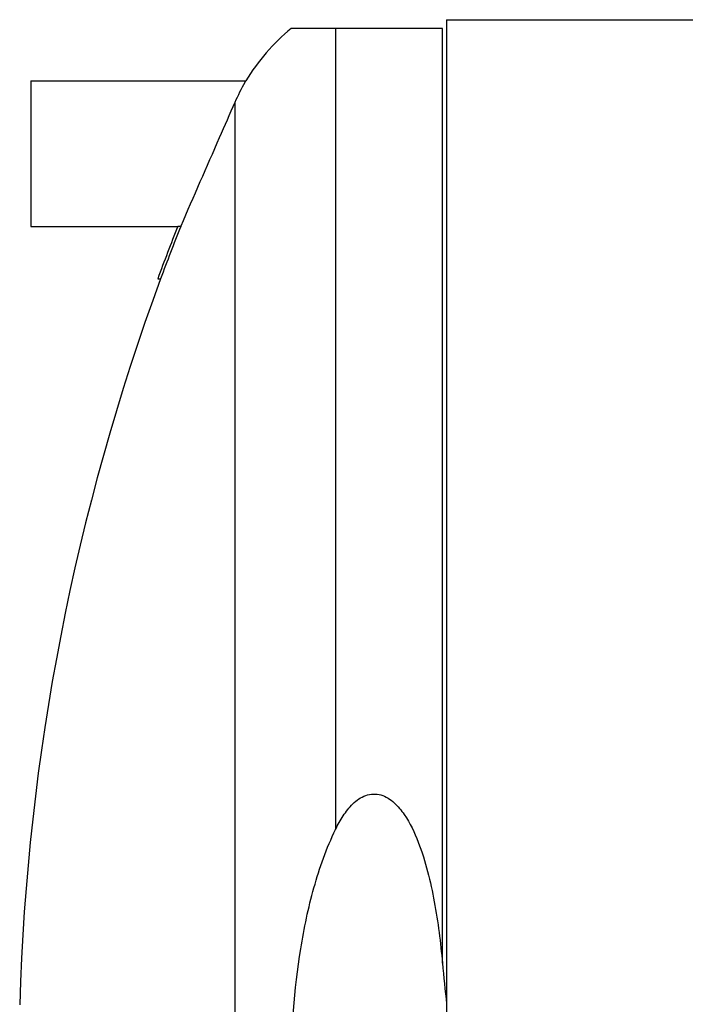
# Model space of a CAD drawing. Header units: millimetres. Extents: x 0 to 297, y 0 to 210.
# Tile 13 of 18: x 179.33 to 184.45, y 177.23 to 184.8. Entities that reach past the tile are written whole.
import ezdxf

# ---------------------------------------------------------------- set-up
doc = ezdxf.new("R2010")
doc.units = ezdxf.units.MM
doc.header["$LTSCALE"] = 16.335
doc.layers.get('0').update_dxf_attribs({"linetype": 'CONTINUOUS'})
doc.layers.add('AXES_REF', color=7, linetype='CONTINUOUS')

msp = doc.modelspace()

# ---------------------------------------------------------------- linework, layer by layer
at = {"color": 7, "linetype": 'Continuous'}
for p, q in [((182.6136, 184.7986), (182.6136, 168.6006)), ((182.6136, 184.7986), (184.6068, 184.7986)), ((182.582, 184.7321), (181.4189, 184.7321)), ((180.5683, 183.2093), (180.5457, 183.2093)), ((180.5687, 183.2103), (180.5683, 183.2093)), ((180.3917, 182.8071), (180.4141, 182.8071))]:
    msp.add_line(p, q, dxfattribs=at)
at = {"color": 9, "linetype": 'Continuous'}
for p, q in [((181.7596, 184.7321), (181.7596, 178.5722)), ((182.582, 177.5433), (182.582, 184.7321)), ((180.9847, 184.1618), (180.9847, 176.6996))]:
    msp.add_line(p, q, dxfattribs=at)
at = {"color": 7, "linetype": 'Continuous'}
for radius, start, end in [(17.6424, 158.3473, 159.746), (17.6214, 158.32019, 159.72081)]:
    msp.add_arc((196.9432, 176.6996), radius, start, end, dxfattribs=at)
for points, knots in [([(181.0684, 184.3282), (181.0663, 184.3244), (181.0359, 184.2703), (181.0081, 184.2146), (180.9847, 184.1618)], [0, 0, 0, 0, 0.06993, 1, 1, 1, 1]), ([(180.9847, 184.1618), (180.9447, 184.0714), (180.805, 183.7547), (180.6667, 183.4374), (180.5687, 183.2103)], [0, 0, 0, 0, 0.285538, 1, 1, 1, 1]), ([(181.7596, 178.5722), (181.7769, 178.6079), (181.8153, 178.6777), (181.8885, 178.7716), (181.9867, 178.8442), (182.1133, 178.8493), (182.2155, 178.7811), (182.3158, 178.6579), (182.4013, 178.4766), (182.4714, 178.249), (182.538, 177.9381), (182.5674, 177.7014), (182.582, 177.5433)], [0, 0, 0, 0, 0.062628, 0.125181, 0.187413, 0.249038, 0.3112, 0.373738, 0.49882, 0.624093, 0.749406, 1, 1, 1, 1]), ([(181.4189, 176.6996), (181.4189, 177.0189), (181.4517, 177.4997), (181.5829, 178.1255), (181.69, 178.4285), (181.7596, 178.5722)], [0, 0, 0, 0, 0.499966, 0.750074, 1, 1, 1, 1])]:
    msp.add_open_spline(points, degree=3, knots=knots, dxfattribs=at)
msp.add_open_spline([(182.582, 177.5433), (182.5916, 177.4388), (182.6024, 177.3344), (182.6136, 177.2301)], degree=3, dxfattribs=at)
at = {"layer": 'AXES_REF', "color": 7, "linetype": 'Continuous'}
for p, q in [((179.4158, 184.3282), (179.4158, 183.2082)), ((179.4158, 184.3282), (181.0684, 184.3282)), ((179.4158, 183.2082), (180.5452, 183.2082))]:
    msp.add_line(p, q, dxfattribs=at)
for centre, radius, start, end in [((182.4428, 183.4896), 1.61, 129.48968, 148.6094), ((196.9432, 176.6996), 17.6215, 159.72085, 178.29272)]:
    msp.add_arc(centre, radius, start, end, dxfattribs=at)

doc.saveas('drawing.dxf')
